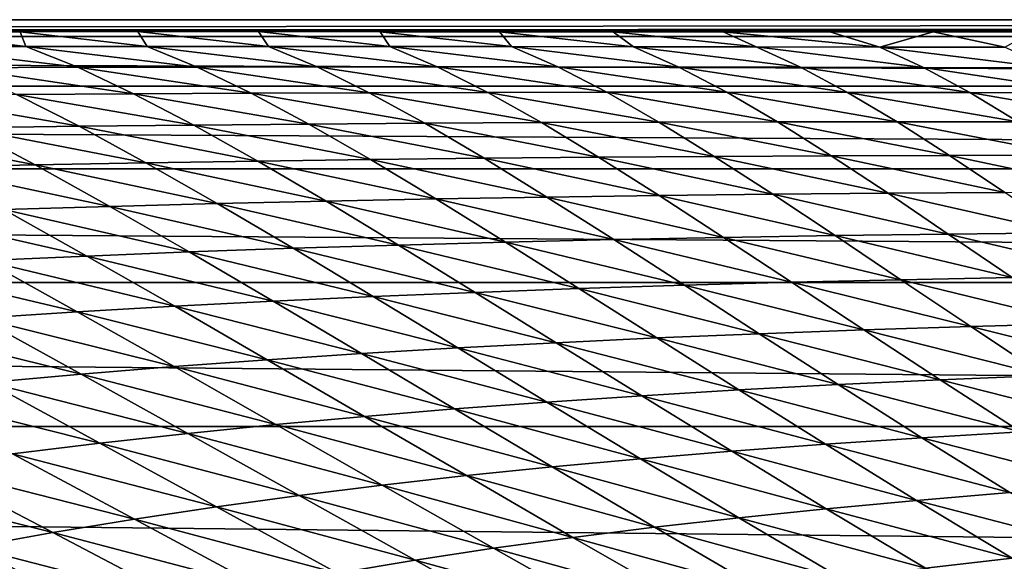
# Model space of a CAD drawing. Header units: metres. Extents: x -160 to 52, y -25 to 25.
# Tile 30 of 168: x -67.64 to -57.88, y 19.13 to 24.5. Entities that reach past the tile are written whole.
import ezdxf

# ---------------------------------------------------------------- set-up
doc = ezdxf.new("R2010")
doc.units = ezdxf.units.M
doc.layers.add('solid_509089_SW0001', color=7, linetype='CONTINUOUS')

msp = doc.modelspace()

# ---------------------------------------------------------------- linework, layer by layer
at = {"layer": 'solid_509089_SW0001'}
for points in [[(-159.199997, 24.5), (-2.2, 24.5), (-2.2, 24.334339, -2.844276)], [(-159.199997, 24.334339, -2.844276), (-159.199997, 24.5), (-2.2, 24.334339, -2.844276)], [(-159.199997, 24.334339, 2.844276), (-2.2, 24.5), (-159.199997, 24.5)], [(-33.600307, 24.421221, 1.963144), (-2.2, 24.5), (-159.199997, 24.334339, 2.844276)], [(-35.13702, 24.418377, 1.99821), (-33.600307, 24.421221, 1.963144), (-159.199997, 24.334339, 2.844276)], [(-36.553524, 24.413706, 2.054504), (-35.13702, 24.418377, 1.99821), (-159.199997, 24.334339, 2.844276)], [(-37.828999, 24.408001, 2.121211), (-36.553524, 24.413706, 2.054504), (-159.199997, 24.334339, 2.844276)], [(-38.81424, 24.403519, 2.172169), (-37.828999, 24.408001, 2.121211), (-159.199997, 24.334339, 2.844276)], [(-39.863876, 24.399248, 2.21962), (-38.81424, 24.403519, 2.172169), (-159.199997, 24.334339, 2.844276)], [(-39.863876, 24.399248, 2.21962), (-159.199997, 24.334339, 2.844276), (-68.788475, 24.380384, 2.418035)], [(-68.788475, 24.380384, 2.418035), (-67.634056, 24.380947, 2.412347), (-39.863876, 24.399248, 2.21962)], [(-67.634056, 24.380947, 2.412347), (-40.978329, 24.395206, 2.263612), (-39.863876, 24.399248, 2.21962)], [(-40.978329, 24.395206, 2.263612), (-67.634056, 24.380947, 2.412347), (-66.469337, 24.38129, 2.40888)], [(-66.469337, 24.38129, 2.40888), (-42.162323, 24.391359, 2.304691), (-40.978329, 24.395206, 2.263612)], [(-66.469337, 24.38129, 2.40888), (-43.405468, 24.387836, 2.341664), (-42.162323, 24.391359, 2.304691)], [(-43.405468, 24.387836, 2.341664), (-66.469337, 24.38129, 2.40888), (-65.273857, 24.38134, 2.408376)], [(-65.273857, 24.38134, 2.408376), (-44.698708, 24.384804, 2.373052), (-43.405468, 24.387836, 2.341664)], [(-159.199997, 24.334339, -2.844276), (-2.2, 24.334339, -2.844276), (-2.2, 23.8396, -5.650089)], [(-159.199997, 23.8396, -5.650089), (-159.199997, 24.334339, -2.844276), (-2.2, 23.8396, -5.650089)], [(-67.577225, 24.234116, 3.604405), (-67.634056, 24.380947, 2.412347), (-68.788475, 24.380384, 2.418035)], [(-68.776985, 24.232712, 3.606756), (-67.577225, 24.234116, 3.604405), (-68.788475, 24.380384, 2.418035)], [(-66.376648, 24.234825, 3.606775), (-66.469337, 24.38129, 2.40888), (-67.634056, 24.380947, 2.412347)], [(-67.577225, 24.234116, 3.604405), (-66.376648, 24.234825, 3.606775), (-67.634056, 24.380947, 2.412347)], [(-65.175652, 24.234901, 3.613342), (-65.273857, 24.38134, 2.408376), (-66.469337, 24.38129, 2.40888)], [(-66.376648, 24.234825, 3.606775), (-65.175652, 24.234901, 3.613342), (-66.469337, 24.38129, 2.40888)], [(-65.273857, 24.38134, 2.408376), (-45.709812, 24.382835, 2.393187), (-44.698708, 24.384804, 2.373052)], [(-65.273857, 24.38134, 2.408376), (-64.067574, 24.381147, 2.410315), (-45.709812, 24.382835, 2.393187)], [(-63.973064, 24.234421, 3.623496), (-64.067574, 24.381147, 2.410315), (-65.273857, 24.38134, 2.408376)], [(-65.175652, 24.234901, 3.613342), (-63.973064, 24.234421, 3.623496), (-65.273857, 24.38134, 2.408376)], [(-64.067574, 24.381147, 2.410315), (-46.741196, 24.38114, 2.410393), (-45.709812, 24.382835, 2.393187)], [(-64.067574, 24.381147, 2.410315), (-62.887447, 24.380833, 2.413495), (-46.741196, 24.38114, 2.410393)], [(-62.767712, 24.233459, 3.636629), (-62.887447, 24.380833, 2.413495), (-64.067574, 24.381147, 2.410315)], [(-63.973064, 24.234421, 3.623496), (-62.767712, 24.233459, 3.636629), (-64.067574, 24.381147, 2.410315)], [(-62.887447, 24.380833, 2.413495), (-61.761082, 24.380465, 2.417225), (-46.741196, 24.38114, 2.410393)], [(-61.558289, 24.232092, 3.65213), (-61.761082, 24.380465, 2.417225), (-62.887447, 24.380833, 2.413495)], [(-62.767712, 24.233459, 3.636629), (-61.558289, 24.232092, 3.65213), (-62.887447, 24.380833, 2.413495)], [(-61.761082, 24.380465, 2.417225), (-60.671024, 24.379948, 2.422432), (-46.741196, 24.38114, 2.410393)], [(-60.342525, 24.230394, 3.669384), (-60.671024, 24.379948, 2.422432), (-61.761082, 24.380465, 2.417225)], [(-61.558289, 24.232092, 3.65213), (-60.342525, 24.230394, 3.669384), (-61.761082, 24.380465, 2.417225)], [(-60.671024, 24.379948, 2.422432), (-47.775558, 24.379736, 2.42455), (-46.741196, 24.38114, 2.410393)], [(-60.671024, 24.379948, 2.422432), (-59.613617, 24.379368, 2.428248), (-47.775558, 24.379736, 2.42455)], [(-59.117699, 24.228443, 3.687773), (-59.613617, 24.379368, 2.428248), (-60.671024, 24.379948, 2.422432)], [(-60.342525, 24.230394, 3.669384), (-59.117699, 24.228443, 3.687773), (-60.671024, 24.379948, 2.422432)], [(-59.613617, 24.379368, 2.428248), (-58.588337, 24.378838, 2.433582), (-47.775558, 24.379736, 2.42455)], [(-59.117699, 24.228443, 3.687773), (-58.588337, 24.378838, 2.433582), (-59.613617, 24.379368, 2.428248)], [(-59.117699, 24.228443, 3.687773), (-57.881088, 24.226316, 3.70668), (-58.588337, 24.378838, 2.433582)], [(-58.588337, 24.378838, 2.433582), (-48.82164, 24.378666, 2.435285), (-47.775558, 24.379736, 2.42455)], [(-58.588337, 24.378838, 2.433582), (-57.606365, 24.378365, 2.438313), (-48.82164, 24.378666, 2.435285)], [(-57.881088, 24.226316, 3.70668), (-57.606365, 24.378365, 2.438313), (-58.588337, 24.378838, 2.433582)], [(-67.064697, 24.027908, 4.845978), (-67.577225, 24.234116, 3.604405), (-68.776985, 24.232712, 3.606756)], [(-67.064697, 24.027908, 4.845978), (-68.776985, 24.232712, 3.606756), (-68.247261, 24.02424, 4.844511)], [(-65.879959, 24.030432, 4.853193), (-66.376648, 24.234825, 3.606775), (-67.577225, 24.234116, 3.604405)], [(-65.879959, 24.030432, 4.853193), (-67.577225, 24.234116, 3.604405), (-67.064697, 24.027908, 4.845978)], [(-64.693336, 24.031893, 4.865479), (-65.175652, 24.234901, 3.613342), (-66.376648, 24.234825, 3.606775)], [(-64.693336, 24.031893, 4.865479), (-66.376648, 24.234825, 3.606775), (-65.879959, 24.030432, 4.853193)], [(-63.503605, 24.032393, 4.882079), (-63.973064, 24.234421, 3.623496), (-65.175652, 24.234901, 3.613342)], [(-63.503605, 24.032393, 4.882079), (-65.175652, 24.234901, 3.613342), (-64.693336, 24.031893, 4.865479)], [(-62.309563, 24.032026, 4.902233), (-62.767712, 24.233459, 3.636629), (-63.973064, 24.234421, 3.623496)], [(-62.309563, 24.032026, 4.902233), (-63.973064, 24.234421, 3.623496), (-63.503605, 24.032393, 4.882079)], [(-61.109871, 24.030891, 4.925185), (-61.558289, 24.232092, 3.65213), (-62.767712, 24.233459, 3.636629)], [(-61.109871, 24.030891, 4.925185), (-62.767712, 24.233459, 3.636629), (-62.309563, 24.032026, 4.902233)], [(-59.902313, 24.029081, 4.950188), (-60.342525, 24.230394, 3.669384), (-61.558289, 24.232092, 3.65213)], [(-59.902313, 24.029081, 4.950188), (-61.558289, 24.232092, 3.65213), (-61.109871, 24.030891, 4.925185)], [(-58.684254, 24.026686, 4.976501), (-59.117699, 24.228443, 3.687773), (-60.342525, 24.230394, 3.669384)], [(-58.684254, 24.026686, 4.976501), (-60.342525, 24.230394, 3.669384), (-59.902313, 24.029081, 4.950188)], [(-57.453068, 24.023792, 5.003381), (-57.881088, 24.226316, 3.70668), (-59.117699, 24.228443, 3.687773)], [(-57.453068, 24.023792, 5.003381), (-59.117699, 24.228443, 3.687773), (-58.684254, 24.026686, 4.976501)], [(-67.064697, 24.027908, 4.845978), (-68.247261, 24.02424, 4.844511), (-66.510429, 23.766865, 6.141728)], [(-68.247261, 24.02424, 4.844511), (-67.671562, 23.759569, 6.137535), (-66.510429, 23.766865, 6.141728)], [(-65.879959, 24.030432, 4.853193), (-67.064697, 24.027908, 4.845978), (-65.345352, 23.772535, 6.152316)], [(-67.064697, 24.027908, 4.845978), (-66.510429, 23.766865, 6.141728), (-65.345352, 23.772535, 6.152316)], [(-64.693336, 24.031893, 4.865479), (-65.879959, 24.030432, 4.853193), (-64.176521, 23.776665, 6.168489)], [(-65.879959, 24.030432, 4.853193), (-65.345352, 23.772535, 6.152316), (-64.176521, 23.776665, 6.168489)], [(-63.503605, 24.032393, 4.882079), (-64.693336, 24.031893, 4.865479), (-63.002708, 23.779364, 6.189359)], [(-64.693336, 24.031893, 4.865479), (-64.176521, 23.776665, 6.168489), (-63.002708, 23.779364, 6.189359)], [(-63.503605, 24.032393, 4.882079), (-63.002708, 23.779364, 6.189359), (-61.822659, 23.780748, 6.21404)], [(-62.309563, 24.032026, 4.902233), (-63.503605, 24.032393, 4.882079), (-61.822659, 23.780748, 6.21404)], [(-62.309563, 24.032026, 4.902233), (-61.822659, 23.780748, 6.21404), (-60.635014, 23.780922, 6.241647)], [(-61.109871, 24.030891, 4.925185), (-62.309563, 24.032026, 4.902233), (-60.635014, 23.780922, 6.241647)], [(-61.109871, 24.030891, 4.925185), (-60.635014, 23.780922, 6.241647), (-59.437611, 23.779984, 6.271321)], [(-59.902313, 24.029081, 4.950188), (-61.109871, 24.030891, 4.925185), (-59.437611, 23.779984, 6.271321)], [(-59.902313, 24.029081, 4.950188), (-59.437611, 23.779984, 6.271321), (-58.227924, 23.778017, 6.302216)], [(-58.684254, 24.026686, 4.976501), (-59.902313, 24.029081, 4.950188), (-58.227924, 23.778017, 6.302216)], [(-58.684254, 24.026686, 4.976501), (-58.227924, 23.778017, 6.302216), (-57.003414, 23.775106, 6.333485)], [(-57.453068, 24.023792, 5.003381), (-58.684254, 24.026686, 4.976501), (-57.003414, 23.775106, 6.333485)], [(-159.199997, 23.8396, -5.650089), (-2.2, 23.8396, -5.650089), (-2.2, 23.022469, -8.379494)], [(-159.199997, 23.022469, -8.379494), (-159.199997, 23.8396, -5.650089), (-2.2, 23.022469, -8.379494)], [(-67.671562, 23.759569, 6.137535), (-68.825607, 23.750614, 6.140383), (-67.051468, 23.443764, 7.489874)], [(-68.825607, 23.750614, 6.140383), (-68.178558, 23.429522, 7.491312), (-67.051468, 23.443764, 7.489874)], [(-66.510429, 23.766865, 6.141728), (-67.671562, 23.759569, 6.137535), (-65.915367, 23.455856, 7.495956)], [(-67.671562, 23.759569, 6.137535), (-67.051468, 23.443764, 7.489874), (-65.915367, 23.455856, 7.495956)], [(-65.345352, 23.772535, 6.152316), (-66.510429, 23.766865, 6.141728), (-64.773209, 23.465813, 7.508792)], [(-66.510429, 23.766865, 6.141728), (-65.915367, 23.455856, 7.495956), (-64.773209, 23.465813, 7.508792)], [(-64.176521, 23.776665, 6.168489), (-65.345352, 23.772535, 6.152316), (-63.625099, 23.473713, 7.527459)], [(-65.345352, 23.772535, 6.152316), (-64.773209, 23.465813, 7.508792), (-63.625099, 23.473713, 7.527459)], [(-63.002708, 23.779364, 6.189359), (-64.176521, 23.776665, 6.168489), (-62.469791, 23.479679, 7.55096)], [(-64.176521, 23.776665, 6.168489), (-63.625099, 23.473713, 7.527459), (-62.469791, 23.479679, 7.55096)], [(-61.822659, 23.780748, 6.21404), (-63.002708, 23.779364, 6.189359), (-61.306004, 23.483828, 7.578297)], [(-63.002708, 23.779364, 6.189359), (-62.469791, 23.479679, 7.55096), (-61.306004, 23.483828, 7.578297)], [(-60.635014, 23.780922, 6.241647), (-61.822659, 23.780748, 6.21404), (-60.13237, 23.486275, 7.608478)], [(-61.822659, 23.780748, 6.21404), (-61.306004, 23.483828, 7.578297), (-60.13237, 23.486275, 7.608478)], [(-60.635014, 23.780922, 6.241647), (-60.13237, 23.486275, 7.608478), (-58.946793, 23.487103, 7.640551)], [(-59.437611, 23.779984, 6.271321), (-60.635014, 23.780922, 6.241647), (-58.946793, 23.487103, 7.640551)], [(-59.437611, 23.779984, 6.271321), (-58.946793, 23.487103, 7.640551), (-57.746845, 23.486382, 7.673582)], [(-58.227924, 23.778017, 6.302216), (-59.437611, 23.779984, 6.271321), (-57.746845, 23.486382, 7.673582)], [(-58.227924, 23.778017, 6.302216), (-57.746845, 23.486382, 7.673582), (-56.530098, 23.484182, 7.706637)], [(-57.003414, 23.775106, 6.333485), (-58.227924, 23.778017, 6.302216), (-56.530098, 23.484182, 7.706637)], [(-68.178558, 23.429522, 7.491312), (-69.298218, 23.41296, 7.501325), (-67.484955, 23.061161, 8.906252)], [(-69.298218, 23.41296, 7.501325), (-68.572159, 23.037758, 8.915617), (-67.484955, 23.061161, 8.906252)], [(-67.051468, 23.443764, 7.489874), (-68.178558, 23.429522, 7.491312), (-66.388138, 23.081718, 8.905828)], [(-68.178558, 23.429522, 7.491312), (-67.484955, 23.061161, 8.906252), (-66.388138, 23.081718, 8.905828)], [(-65.915367, 23.455856, 7.495956), (-67.051468, 23.443764, 7.489874), (-65.280075, 23.099623, 8.913186)], [(-67.051468, 23.443764, 7.489874), (-66.388138, 23.081718, 8.905828), (-65.280075, 23.099623, 8.913186)], [(-64.773209, 23.465813, 7.508792), (-65.915367, 23.455856, 7.495956), (-64.163544, 23.114859, 8.927458)], [(-65.915367, 23.455856, 7.495956), (-65.280075, 23.099623, 8.913186), (-64.163544, 23.114859, 8.927458)], [(-63.625099, 23.473713, 7.527459), (-64.773209, 23.465813, 7.508792), (-63.038593, 23.127502, 8.947631)], [(-64.773209, 23.465813, 7.508792), (-64.163544, 23.114859, 8.927458), (-63.038593, 23.127502, 8.947631)], [(-62.469791, 23.479679, 7.55096), (-63.625099, 23.473713, 7.527459), (-61.903942, 23.137674, 8.972615)], [(-63.625099, 23.473713, 7.527459), (-63.038593, 23.127502, 8.947631), (-61.903942, 23.137674, 8.972615)], [(-61.306004, 23.483828, 7.578297), (-62.469791, 23.479679, 7.55096), (-60.758316, 23.1455, 9.001326)], [(-62.469791, 23.479679, 7.55096), (-61.903942, 23.137674, 8.972615), (-60.758316, 23.1455, 9.001326)], [(-60.13237, 23.486275, 7.608478), (-61.306004, 23.483828, 7.578297), (-59.600338, 23.151093, 9.032679)], [(-61.306004, 23.483828, 7.578297), (-60.758316, 23.1455, 9.001326), (-59.600338, 23.151093, 9.032679)], [(-58.946793, 23.487103, 7.640551), (-60.13237, 23.486275, 7.608478), (-58.427994, 23.154524, 9.065649)], [(-60.13237, 23.486275, 7.608478), (-59.600338, 23.151093, 9.032679), (-58.427994, 23.154524, 9.065649)], [(-58.946793, 23.487103, 7.640551), (-58.427994, 23.154524, 9.065649), (-57.23896, 23.15584, 9.099235)], [(-57.746845, 23.486382, 7.673582), (-58.946793, 23.487103, 7.640551), (-57.23896, 23.15584, 9.099235)], [(-63.038593, 23.127502, 8.947631), (-64.163544, 23.114859, 8.927458), (-62.415596, 22.741991, 10.435184)], [(-61.903942, 23.137674, 8.972615), (-63.038593, 23.127502, 8.947631), (-61.303448, 22.757351, 10.460878)], [(-63.038593, 23.127502, 8.947631), (-62.415596, 22.741991, 10.435184), (-61.303448, 22.757351, 10.460878)], [(-60.758316, 23.1455, 9.001326), (-61.903942, 23.137674, 8.972615), (-60.177624, 22.769821, 10.490131)], [(-61.903942, 23.137674, 8.972615), (-61.303448, 22.757351, 10.460878), (-60.177624, 22.769821, 10.490131)], [(-59.600338, 23.151093, 9.032679), (-60.758316, 23.1455, 9.001326), (-59.036758, 22.779518, 10.521797)], [(-60.758316, 23.1455, 9.001326), (-60.177624, 22.769821, 10.490131), (-59.036758, 22.779518, 10.521797)], [(-58.427994, 23.154524, 9.065649), (-59.600338, 23.151093, 9.032679), (-57.878918, 22.786493, 10.554799)], [(-59.600338, 23.151093, 9.032679), (-59.036758, 22.779518, 10.521797), (-57.878918, 22.786493, 10.554799)], [(-57.23896, 23.15584, 9.099235), (-58.427994, 23.154524, 9.065649), (-56.701908, 22.79076, 10.588089)], [(-58.427994, 23.154524, 9.065649), (-57.878918, 22.786493, 10.554799), (-56.701908, 22.79076, 10.588089)], [(-159.199997, 23.022469, -8.379494), (-2.2, 23.022469, -8.379494), (-2.2, 21.893999, -10.99558)], [(-159.199997, 21.893999, -10.99558), (-159.199997, 23.022469, -8.379494), (-2.2, 21.893999, -10.99558)], [(-67.484955, 23.061161, 8.906252), (-68.572159, 23.037758, 8.915617), (-66.745308, 22.649479, 10.390681)], [(-68.572159, 23.037758, 8.915617), (-67.797058, 22.61821, 10.399555), (-66.745308, 22.649479, 10.390681)], [(-66.388138, 23.081718, 8.905828), (-67.484955, 23.061161, 8.906252), (-65.681503, 22.677366, 10.390941)], [(-67.484955, 23.061161, 8.906252), (-66.745308, 22.649479, 10.390681), (-65.681503, 22.677366, 10.390941)], [(-65.280075, 23.099623, 8.913186), (-66.388138, 23.081718, 8.905828), (-64.603981, 22.702095, 10.399096)], [(-66.388138, 23.081718, 8.905828), (-65.681503, 22.677366, 10.390941), (-64.603981, 22.702095, 10.399096)], [(-64.163544, 23.114859, 8.927458), (-65.280075, 23.099623, 8.913186), (-63.515347, 22.723614, 10.414207)], [(-65.280075, 23.099623, 8.913186), (-64.603981, 22.702095, 10.399096), (-63.515347, 22.723614, 10.414207)], [(-64.163544, 23.114859, 8.927458), (-63.515347, 22.723614, 10.414207), (-62.415596, 22.741991, 10.435184)], [(-62.415596, 22.741991, 10.435184), (-63.515347, 22.723614, 10.414207), (-61.754623, 22.321026, 11.996572)], [(-61.303448, 22.757351, 10.460878), (-62.415596, 22.741991, 10.435184), (-60.666538, 22.342636, 12.022543)], [(-62.415596, 22.741991, 10.435184), (-61.754623, 22.321026, 11.996572), (-60.666538, 22.342636, 12.022543)], [(-60.177624, 22.769821, 10.490131), (-61.303448, 22.757351, 10.460878), (-59.561935, 22.360819, 12.051937)], [(-61.303448, 22.757351, 10.460878), (-60.666538, 22.342636, 12.022543), (-59.561935, 22.360819, 12.051937)], [(-59.036758, 22.779518, 10.521797), (-60.177624, 22.769821, 10.490131), (-58.439476, 22.375694, 12.08357)], [(-60.177624, 22.769821, 10.490131), (-59.561935, 22.360819, 12.051937), (-58.439476, 22.375694, 12.08357)], [(-57.878918, 22.786493, 10.554799), (-59.036758, 22.779518, 10.521797), (-57.297325, 22.387291, 12.116342)], [(-59.036758, 22.779518, 10.521797), (-58.439476, 22.375694, 12.08357), (-57.297325, 22.387291, 12.116342)], [(-66.745308, 22.649479, 10.390681), (-67.797058, 22.61821, 10.399555), (-65.959923, 22.198145, 11.950407)], [(-65.681503, 22.677366, 10.390941), (-66.745308, 22.649479, 10.390681), (-64.93132, 22.234406, 11.951078)], [(-66.745308, 22.649479, 10.390681), (-65.959923, 22.198145, 11.950407), (-64.93132, 22.234406, 11.951078)], [(-64.603981, 22.702095, 10.399096), (-65.681503, 22.677366, 10.390941), (-63.886353, 22.267004, 11.959679)], [(-65.681503, 22.677366, 10.390941), (-64.93132, 22.234406, 11.951078), (-63.886353, 22.267004, 11.959679)], [(-63.515347, 22.723614, 10.414207), (-64.603981, 22.702095, 10.399096), (-62.827473, 22.295858, 11.975219)], [(-64.603981, 22.702095, 10.399096), (-63.886353, 22.267004, 11.959679), (-62.827473, 22.295858, 11.975219)], [(-63.515347, 22.723614, 10.414207), (-62.827473, 22.295858, 11.975219), (-61.754623, 22.321026, 11.996572)], [(-67.797058, 22.61821, 10.399555), (-68.847603, 22.582766, 10.419437), (-66.973839, 22.157978, 11.958956)], [(-68.847603, 22.582766, 10.419437), (-67.983635, 22.11294, 11.978653), (-66.973839, 22.157978, 11.958956)], [(-67.797058, 22.61821, 10.399555), (-66.973839, 22.157978, 11.958956), (-65.959923, 22.198145, 11.950407)], [(-60.666538, 22.342636, 12.022543), (-61.754623, 22.321026, 11.996572), (-59.991539, 21.897472, 13.66459)], [(-59.561935, 22.360819, 12.051937), (-60.666538, 22.342636, 12.022543), (-58.909359, 21.922535, 13.694176)], [(-60.666538, 22.342636, 12.022543), (-59.991539, 21.897472, 13.66459), (-58.909359, 21.922535, 13.694176)], [(-58.439476, 22.375694, 12.08357), (-59.561935, 22.360819, 12.051937), (-57.806442, 21.943781, 13.725964)], [(-59.561935, 22.360819, 12.051937), (-58.909359, 21.922535, 13.694176), (-57.806442, 21.943781, 13.725964)], [(-57.297325, 22.387291, 12.116342), (-58.439476, 22.375694, 12.08357), (-56.681053, 21.961222, 13.758853)], [(-58.439476, 22.375694, 12.08357), (-57.806442, 21.943781, 13.725964), (-56.681053, 21.961222, 13.758853)], [(-63.886353, 22.267004, 11.959679), (-64.93132, 22.234406, 11.951078), (-63.126572, 21.798103, 13.601012)], [(-62.827473, 22.295858, 11.975219), (-63.886353, 22.267004, 11.959679), (-62.098892, 21.835394, 13.616803)], [(-63.886353, 22.267004, 11.959679), (-63.126572, 21.798103, 13.601012), (-62.098892, 21.835394, 13.616803)], [(-61.754623, 22.321026, 11.996572), (-62.827473, 22.295858, 11.975219), (-61.054298, 21.868471, 13.638397)], [(-62.827473, 22.295858, 11.975219), (-62.098892, 21.835394, 13.616803), (-61.054298, 21.868471, 13.638397)], [(-61.754623, 22.321026, 11.996572), (-61.054298, 21.868471, 13.638397), (-59.991539, 21.897472, 13.66459)], [(-66.973839, 22.157978, 11.958956), (-67.983635, 22.11294, 11.978653), (-66.103447, 21.660728, 13.599636)], [(-65.959923, 22.198145, 11.950407), (-66.973839, 22.157978, 11.958956), (-65.129158, 21.71085, 13.591269)], [(-66.973839, 22.157978, 11.958956), (-66.103447, 21.660728, 13.599636), (-65.129158, 21.71085, 13.591269)], [(-64.93132, 22.234406, 11.951078), (-65.959923, 22.198145, 11.950407), (-64.137421, 21.756548, 13.592165)], [(-65.959923, 22.198145, 11.950407), (-65.129158, 21.71085, 13.591269), (-64.137421, 21.756548, 13.592165)], [(-64.93132, 22.234406, 11.951078), (-64.137421, 21.756548, 13.592165), (-63.126572, 21.798103, 13.601012)], [(-67.983635, 22.11294, 11.978653), (-68.997627, 22.062111, 12.011186), (-67.070557, 21.605038, 13.61922)], [(-68.997627, 22.062111, 12.011186), (-68.038651, 21.542721, 13.651688), (-67.070557, 21.605038, 13.61922)], [(-67.983635, 22.11294, 11.978653), (-67.070557, 21.605038, 13.61922), (-66.103447, 21.660728, 13.599636)], [(-159.199997, 21.893999, -10.99558), (-2.2, 21.893999, -10.99558), (-2.2, 20.469452, -13.46297)], [(-159.199997, 20.469452, -13.46297), (-159.199997, 21.893999, -10.99558), (-2.2, 20.469452, -13.46297)], [(-61.054298, 21.868471, 13.638397), (-62.098892, 21.835394, 13.616803), (-60.313095, 21.388124, 15.367528)], [(-59.991539, 21.897472, 13.66459), (-61.054298, 21.868471, 13.638397), (-59.276665, 21.425743, 15.394191)], [(-61.054298, 21.868471, 13.638397), (-60.313095, 21.388124, 15.367528), (-59.276665, 21.425743, 15.394191)], [(-58.909359, 21.922535, 13.694176), (-59.991539, 21.897472, 13.66459), (-58.217888, 21.458958, 15.424392)], [(-59.991539, 21.897472, 13.66459), (-59.276665, 21.425743, 15.394191), (-58.217888, 21.458958, 15.424392)], [(-57.806442, 21.943781, 13.725964), (-58.909359, 21.922535, 13.694176), (-57.135487, 21.487894, 15.456964)], [(-58.909359, 21.922535, 13.694176), (-58.217888, 21.458958, 15.424392), (-57.135487, 21.487894, 15.456964)], [(-64.137421, 21.756548, 13.592165), (-65.129158, 21.71085, 13.591269), (-63.299431, 21.247433, 15.320544)], [(-63.126572, 21.798103, 13.601012), (-64.137421, 21.756548, 13.592165), (-62.323811, 21.299067, 15.329553)], [(-64.137421, 21.756548, 13.592165), (-63.299431, 21.247433, 15.320544), (-62.323811, 21.299067, 15.329553)], [(-62.098892, 21.835394, 13.616803), (-63.126572, 21.798103, 13.601012), (-61.328403, 21.345947, 15.345588)], [(-63.126572, 21.798103, 13.601012), (-62.323811, 21.299067, 15.329553), (-61.328403, 21.345947, 15.345588)], [(-62.098892, 21.835394, 13.616803), (-61.328403, 21.345947, 15.345588), (-60.313095, 21.388124, 15.367528)], [(-66.103447, 21.660728, 13.599636), (-67.070557, 21.605038, 13.61922), (-65.186539, 21.130058, 15.327888)], [(-65.129158, 21.71085, 13.591269), (-66.103447, 21.660728, 13.599636), (-64.25312, 21.191204, 15.319556)], [(-66.103447, 21.660728, 13.599636), (-65.186539, 21.130058, 15.327888), (-64.25312, 21.191204, 15.319556)], [(-65.129158, 21.71085, 13.591269), (-64.25312, 21.191204, 15.319556), (-63.299431, 21.247433, 15.320544)], [(-67.070557, 21.605038, 13.61922), (-68.038651, 21.542721, 13.651688), (-66.109634, 21.062658, 15.347486)], [(-67.070557, 21.605038, 13.61922), (-66.109634, 21.062658, 15.347486), (-65.186539, 21.130058, 15.327888)], [(-68.038651, 21.542721, 13.651688), (-69.009827, 21.473101, 13.697995), (-67.030426, 20.987801, 15.379973)], [(-69.009827, 21.473101, 13.697995), (-67.951256, 20.904789, 15.426204), (-67.030426, 20.987801, 15.379973)], [(-68.038651, 21.542721, 13.651688), (-67.030426, 20.987801, 15.379973), (-66.109634, 21.062658, 15.347486)], [(-57.135487, 21.487894, 15.456964), (-58.217888, 21.458958, 15.424392), (-56.424923, 21.011942, 17.284414)], [(-60.313095, 21.388124, 15.367528), (-61.328403, 21.345947, 15.345588), (-59.529621, 20.883461, 17.191685)], [(-59.276665, 21.425743, 15.394191), (-60.313095, 21.388124, 15.367528), (-58.520367, 20.931047, 17.219061)], [(-60.313095, 21.388124, 15.367528), (-59.529621, 20.883461, 17.191685), (-58.520367, 20.931047, 17.219061)], [(-58.217888, 21.458958, 15.424392), (-59.276665, 21.425743, 15.394191), (-57.485874, 20.973825, 17.25034)], [(-59.276665, 21.425743, 15.394191), (-58.520367, 20.931047, 17.219061), (-57.485874, 20.973825, 17.25034)], [(-58.217888, 21.458958, 15.424392), (-57.485874, 20.973825, 17.25034), (-56.424923, 21.011942, 17.284414)], [(-62.323811, 21.299067, 15.329553), (-63.299431, 21.247433, 15.320544), (-61.477161, 20.773216, 17.153133)], [(-61.328403, 21.345947, 15.345588), (-62.323811, 21.299067, 15.329553), (-60.514824, 20.830906, 17.169334)], [(-62.323811, 21.299067, 15.329553), (-61.477161, 20.773216, 17.153133), (-60.514824, 20.830906, 17.169334)], [(-61.328403, 21.345947, 15.345588), (-60.514824, 20.830906, 17.169334), (-59.529621, 20.883461, 17.191685)], [(-64.25312, 21.191204, 15.319556), (-65.186539, 21.130058, 15.327888), (-63.331608, 20.642485, 17.143303)], [(-63.299431, 21.247433, 15.320544), (-64.25312, 21.191204, 15.319556), (-62.416763, 20.710346, 17.144142)], [(-64.25312, 21.191204, 15.319556), (-63.331608, 20.642485, 17.143303), (-62.416763, 20.710346, 17.144142)], [(-63.299431, 21.247433, 15.320544), (-62.416763, 20.710346, 17.144142), (-61.477161, 20.773216, 17.153133)], [(-65.186539, 21.130058, 15.327888), (-66.109634, 21.062658, 15.347486), (-64.223358, 20.569267, 17.151869)], [(-65.186539, 21.130058, 15.327888), (-64.223358, 20.569267, 17.151869), (-63.331608, 20.642485, 17.143303)], [(-67.030426, 20.987801, 15.379973), (-67.951256, 20.904789, 15.426204), (-65.974236, 20.400778, 17.204445)], [(-66.109634, 21.062658, 15.347486), (-67.030426, 20.987801, 15.379973), (-65.101608, 20.489149, 17.17173)], [(-67.030426, 20.987801, 15.379973), (-65.974236, 20.400778, 17.204445), (-65.101608, 20.489149, 17.17173)], [(-66.109634, 21.062658, 15.347486), (-65.101608, 20.489149, 17.17173), (-64.223358, 20.569267, 17.151869)], [(-57.485874, 20.973825, 17.25034), (-58.520367, 20.931047, 17.219061), (-56.71183, 20.470762, 19.179647)], [(-67.951256, 20.904789, 15.426204), (-68.873306, 20.813032, 15.486949), (-66.843842, 20.303455, 17.250765)], [(-67.951256, 20.904789, 15.426204), (-66.843842, 20.303455, 17.250765), (-65.974236, 20.400778, 17.204445)], [(-59.529621, 20.883461, 17.191685), (-60.514824, 20.830906, 17.169334), (-58.702572, 20.357838, 19.118679)], [(-58.520367, 20.931047, 17.219061), (-59.529621, 20.883461, 17.191685), (-57.721218, 20.416855, 19.146904)], [(-59.529621, 20.883461, 17.191685), (-58.702572, 20.357838, 19.118679), (-57.721218, 20.416855, 19.146904)], [(-58.520367, 20.931047, 17.219061), (-57.721218, 20.416855, 19.146904), (-56.71183, 20.470762, 19.179647)], [(-68.873306, 20.813032, 15.486949), (-67.711906, 20.196615, 17.311348), (-66.843842, 20.303455, 17.250765)], [(-60.514824, 20.830906, 17.169334), (-61.477161, 20.773216, 17.153133), (-59.657028, 20.293531, 19.095987)], [(-60.514824, 20.830906, 17.169334), (-59.657028, 20.293531, 19.095987), (-58.702572, 20.357838, 19.118679)], [(-62.416763, 20.710346, 17.144142), (-63.331608, 20.642485, 17.143303), (-61.488792, 20.148458, 19.071217)], [(-61.477161, 20.773216, 17.153133), (-62.416763, 20.710346, 17.144142), (-60.585724, 20.223755, 19.079847)], [(-62.416763, 20.710346, 17.144142), (-61.488792, 20.148458, 19.071217), (-60.585724, 20.223755, 19.079847)], [(-61.477161, 20.773216, 17.153133), (-60.585724, 20.223755, 19.079847), (-59.657028, 20.293531, 19.095987)], [(-63.331608, 20.642485, 17.143303), (-64.223358, 20.569267, 17.151869), (-62.364342, 20.067865, 19.07094)], [(-63.331608, 20.642485, 17.143303), (-62.364342, 20.067865, 19.07094), (-61.488792, 20.148458, 19.071217)], [(-65.101608, 20.489149, 17.17173), (-65.974236, 20.400778, 17.204445), (-64.047066, 19.887793, 19.100702)], [(-64.223358, 20.569267, 17.151869), (-65.101608, 20.489149, 17.17173), (-63.214012, 19.981562, 19.08017)], [(-65.101608, 20.489149, 17.17173), (-64.047066, 19.887793, 19.100702), (-63.214012, 19.981562, 19.08017)], [(-64.223358, 20.569267, 17.151869), (-63.214012, 19.981562, 19.08017), (-62.364342, 20.067865, 19.07094)], [(-159.199997, 20.469452, -13.46297), (-2.2, 20.469452, -13.46297), (-2.2, 18.768089, -15.748297)], [(-159.199997, 18.768089, -15.748297), (-159.199997, 20.469452, -13.46297), (-2.2, 18.768089, -15.748297)], [(-65.974236, 20.400778, 17.204445), (-66.843842, 20.303455, 17.250765), (-64.871201, 19.785055, 19.134001)], [(-65.974236, 20.400778, 17.204445), (-64.871201, 19.785055, 19.134001), (-64.047066, 19.887793, 19.100702)], [(-57.721218, 20.416855, 19.146904), (-58.702572, 20.357838, 19.118679), (-56.878136, 19.886436, 21.184853)], [(-66.843842, 20.303455, 17.250765), (-67.711906, 20.196615, 17.311348), (-65.689278, 19.672653, 19.180714)], [(-66.843842, 20.303455, 17.250765), (-65.689278, 19.672653, 19.180714), (-64.871201, 19.785055, 19.134001)], [(-59.657028, 20.293531, 19.095987), (-60.585724, 20.223755, 19.079847), (-58.754124, 19.736898, 21.13312)], [(-58.702572, 20.357838, 19.118679), (-59.657028, 20.293531, 19.095987), (-57.830936, 19.814407, 21.155855)], [(-59.657028, 20.293531, 19.095987), (-58.754124, 19.736898, 21.13312), (-57.830936, 19.814407, 21.155855)], [(-58.702572, 20.357838, 19.118679), (-57.830936, 19.814407, 21.155855), (-56.878136, 19.886436, 21.184853)], [(-67.711906, 20.196615, 17.311348), (-68.576874, 20.080097, 17.386883), (-66.50309, 19.550064, 19.241394)], [(-67.711906, 20.196615, 17.311348), (-66.50309, 19.550064, 19.241394), (-65.689278, 19.672653, 19.180714)], [(-60.585724, 20.223755, 19.079847), (-61.488792, 20.148458, 19.071217), (-59.648785, 19.653711, 21.117506)], [(-60.585724, 20.223755, 19.079847), (-59.648785, 19.653711, 21.117506), (-58.754124, 19.736898, 21.13312)], [(-61.488792, 20.148458, 19.071217), (-62.364342, 20.067865, 19.07094), (-60.515053, 19.564802, 21.109821)], [(-61.488792, 20.148458, 19.071217), (-60.515053, 19.564802, 21.109821), (-59.648785, 19.653711, 21.117506)], [(-68.576874, 20.080097, 17.386883), (-69.436096, 19.953875, 17.478071), (-67.311432, 19.417274, 19.316584)], [(-68.576874, 20.080097, 17.386883), (-67.311432, 19.417274, 19.316584), (-66.50309, 19.550064, 19.241394)], [(-62.364342, 20.067865, 19.07094), (-63.214012, 19.981562, 19.08017), (-61.351151, 19.470419, 21.11076)], [(-62.364342, 20.067865, 19.07094), (-61.351151, 19.470419, 21.11076), (-60.515053, 19.564802, 21.109821)], [(-69.436096, 19.953875, 17.478071), (-68.112015, 19.274452, 19.406832), (-67.311432, 19.417274, 19.316584)], [(-63.214012, 19.981562, 19.08017), (-64.047066, 19.887793, 19.100702), (-62.158691, 19.370106, 21.121326)], [(-63.214012, 19.981562, 19.08017), (-62.158691, 19.370106, 21.121326), (-61.351151, 19.470419, 21.11076)], [(-64.047066, 19.887793, 19.100702), (-64.871201, 19.785055, 19.134001), (-62.94659, 19.261892, 21.143171)], [(-64.047066, 19.887793, 19.100702), (-62.94659, 19.261892, 21.143171), (-62.158691, 19.370106, 21.121326)], [(-57.830936, 19.814407, 21.155855), (-58.754124, 19.736898, 21.13312), (-56.913849, 19.256374, 23.310886)], [(-64.871201, 19.785055, 19.134001), (-65.689278, 19.672653, 19.180714), (-63.722393, 19.144125, 21.177629)], [(-64.871201, 19.785055, 19.134001), (-63.722393, 19.144125, 21.177629), (-62.94659, 19.261892, 21.143171)], [(-58.754124, 19.736898, 21.13312), (-59.648785, 19.653711, 21.117506), (-57.805351, 19.164156, 23.288736)], [(-58.754124, 19.736898, 21.13312), (-57.805351, 19.164156, 23.288736), (-56.913849, 19.256374, 23.310886)], [(-65.689278, 19.672653, 19.180714), (-66.50309, 19.550064, 19.241394), (-64.489189, 19.016115, 21.22525)], [(-65.689278, 19.672653, 19.180714), (-64.489189, 19.016115, 21.22525), (-63.722393, 19.144125, 21.177629)], [(-59.648785, 19.653711, 21.117506), (-60.515053, 19.564802, 21.109821), (-58.665737, 19.066225, 23.274443)], [(-59.648785, 19.653711, 21.117506), (-58.665737, 19.066225, 23.274443), (-57.805351, 19.164156, 23.288736)], [(-66.50309, 19.550064, 19.241394), (-67.311432, 19.417274, 19.316584), (-65.249084, 18.877388, 21.286491)], [(-66.50309, 19.550064, 19.241394), (-65.249084, 18.877388, 21.286491), (-64.489189, 19.016115, 21.22525)], [(-60.515053, 19.564802, 21.109821), (-61.351151, 19.470419, 21.11076), (-59.49514, 18.96254, 23.268602)], [(-60.515053, 19.564802, 21.109821), (-59.49514, 18.96254, 23.268602), (-58.665737, 19.066225, 23.274443)], [(-67.311432, 19.417274, 19.316584), (-68.112015, 19.274452, 19.406832), (-66.001205, 18.728098, 21.361761)], [(-67.311432, 19.417274, 19.316584), (-66.001205, 18.728098, 21.361761), (-65.249084, 18.877388, 21.286491)], [(-61.351151, 19.470419, 21.11076), (-62.158691, 19.370106, 21.121326), (-60.291893, 18.853384, 23.271708)], [(-61.351151, 19.470419, 21.11076), (-60.291893, 18.853384, 23.271708), (-59.49514, 18.96254, 23.268602)], [(-62.158691, 19.370106, 21.121326), (-62.94659, 19.261892, 21.143171), (-61.057579, 18.73826, 23.284559)], [(-62.158691, 19.370106, 21.121326), (-61.057579, 18.73826, 23.284559), (-60.291893, 18.853384, 23.271708)], [(-68.112015, 19.274452, 19.406832), (-68.904655, 19.121351, 19.51273), (-66.743622, 18.568611, 21.451454)], [(-68.112015, 19.274452, 19.406832), (-66.743622, 18.568611, 21.451454), (-66.001205, 18.728098, 21.361761)], [(-62.94659, 19.261892, 21.143171), (-63.722393, 19.144125, 21.177629), (-61.800777, 18.614988, 23.308609)], [(-62.94659, 19.261892, 21.143171), (-61.800777, 18.614988, 23.308609), (-61.057579, 18.73826, 23.284559)], [(-63.722393, 19.144125, 21.177629), (-64.489189, 19.016115, 21.22525), (-62.528851, 18.481764, 23.345026)], [(-63.722393, 19.144125, 21.177629), (-62.528851, 18.481764, 23.345026), (-61.800777, 18.614988, 23.308609)], [(-57.805351, 19.164156, 23.288736), (-58.665737, 19.066225, 23.274443), (-56.810528, 18.578892, 25.572874)]]:
    msp.add_3dface(points, dxfattribs=at)

doc.saveas('drawing.dxf')
